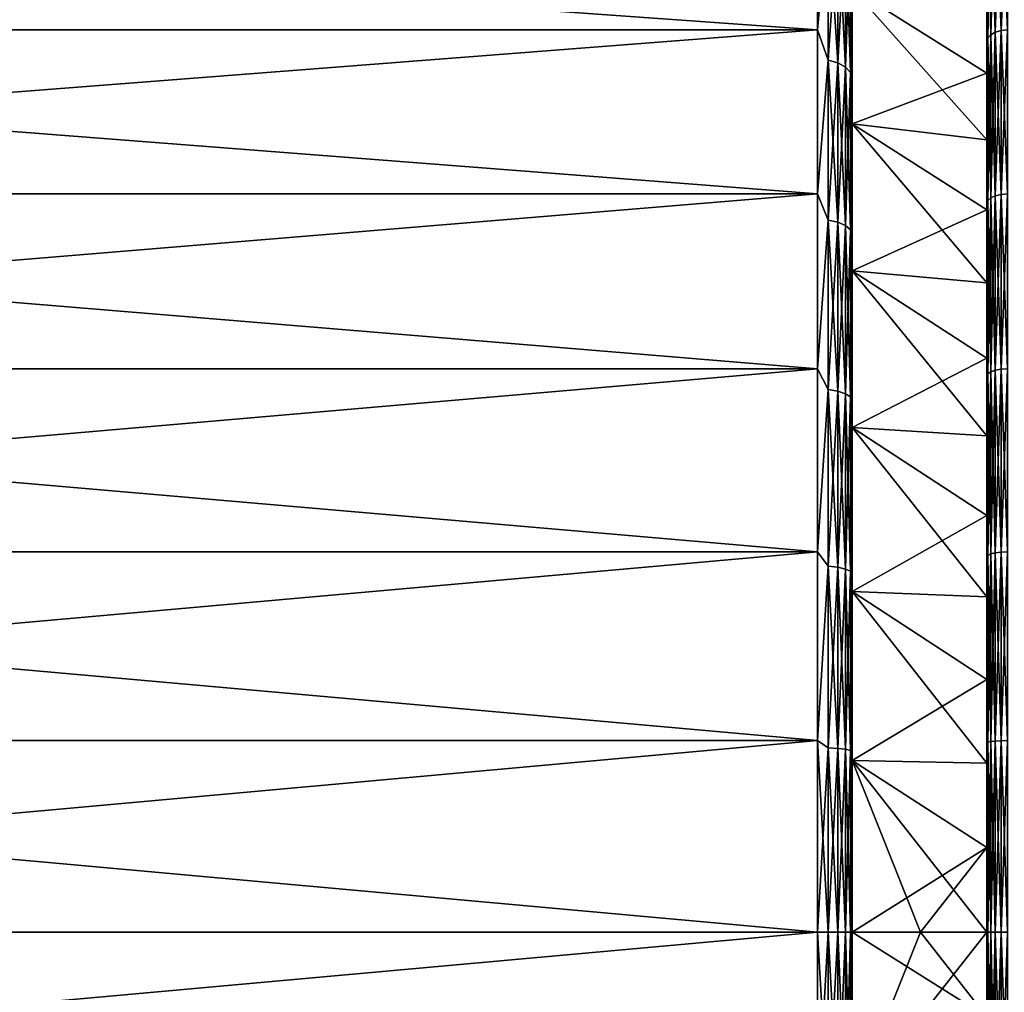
# Model space of a CAD drawing. Header units: metres. Extents: x 59 to 125, y -85 to 102.
# Tile 21 of 42: x 92 to 106, y -1 to 13. Entities that reach past the tile are written whole.
import ezdxf

# ---------------------------------------------------------------- set-up
doc = ezdxf.new("R2010")
doc.units = ezdxf.units.M
doc.layers.add('solid_21664500', color=7, linetype='CONTINUOUS')

msp = doc.modelspace()

# ---------------------------------------------------------------- linework, layer by layer
at = {"layer": 'solid_21664500'}
for points in [[(105.949997, 18.693237, 12.878349), (105.949997, 13.359207, 14.226326), (105.949997, 12.43958, 15.037056)], [(105.949997, 17.00285, 15.039718), (105.949997, 18.693237, 12.878349), (105.949997, 12.43958, 15.037056)], [(105.949997, 17.00285, 15.039718), (105.949997, 12.43958, 15.037056), (105.949997, 11.471016, 15.788348)], [(105.949997, 17.00285, 15.039718), (105.949997, 11.471016, 15.788348), (105.949997, 10.457096, 16.477432)], [(105.949997, 15.063808, 16.981482), (105.949997, 17.00285, 15.039718), (105.949997, 10.457096, 16.477432)], [(105.949997, 17.002846, -15.039722), (105.949997, 11.471016, -15.788348), (105.949997, 12.43958, -15.037056)], [(105.949997, 17.002846, -15.039722), (105.949997, 15.063804, -16.981487), (105.949997, 11.471016, -15.788348)], [(105.949997, 17.002846, -15.039722), (105.949997, 12.43958, -15.037056), (105.949997, 13.359207, -14.226326)], [(103.5, 13.065489, -18.928629), (72.860001, 13.065476, -18.92861), (72.860001, 15.251822, -17.215748)], [(103.5, 15.251822, -17.215748), (103.5, 13.065489, -18.928629), (72.860001, 15.251822, -17.215748)], [(103.5, 15.251822, 17.215748), (72.860001, 15.251822, 17.215748), (72.860001, 13.065476, 18.92861)], [(103.5, 13.065489, 18.928629), (103.5, 15.251822, 17.215748), (72.860001, 13.065476, 18.92861)], [(103.65406, 14.768478, -17.600388), (103.5, 13.065489, -18.928629), (103.5, 15.251822, -17.215748)], [(103.65406, 14.768478, 17.600388), (103.5, 15.251822, 17.215748), (103.5, 13.065489, 18.928629)], [(105.964684, 15.114359, 17.060585), (105.949997, 15.063808, 16.981482), (105.949997, 12.905246, 18.674706)], [(105.964684, 15.114359, 17.060585), (105.949997, 12.905246, 18.674706), (105.964684, 12.947732, 18.758028)], [(105.964684, 15.114359, -17.060585), (105.949997, 12.90524, -18.674709), (105.949997, 15.063804, -16.981487)], [(105.964684, 12.947732, -18.758028), (105.949997, 12.90524, -18.674709), (105.964684, 15.114359, -17.060585)], [(105.964684, 15.114359, -17.060585), (106.007347, 15.169867, -17.12324), (106.007347, 12.995283, -18.826918)], [(105.964684, 12.947732, 18.758028), (106.007347, 12.995283, 18.826918), (106.007347, 15.169867, 17.12324)], [(105.964684, 15.114359, 17.060585), (105.964684, 12.947732, 18.758028), (106.007347, 15.169867, 17.12324)], [(105.964684, 12.947732, -18.758028), (105.964684, 15.114359, -17.060585), (106.007347, 12.995283, -18.826918)], [(106.007347, 15.169867, -17.12324), (106.073814, 15.213901, -17.172945), (106.073814, 13.033005, -18.881567)], [(106.007347, 12.995283, 18.826918), (106.073814, 13.033005, 18.881567), (106.073814, 15.213901, 17.172945)], [(106.007347, 15.169867, 17.12324), (106.007347, 12.995283, 18.826918), (106.073814, 15.213901, 17.172945)], [(106.007347, 12.995283, -18.826918), (106.007347, 15.169867, -17.12324), (106.073814, 13.033005, -18.881567)], [(106.073814, 15.213901, -17.172945), (106.157562, 15.242143, -17.204823), (106.157562, 13.057198, -18.916616)], [(106.073814, 13.033005, 18.881567), (106.157562, 13.057198, 18.916616), (106.157562, 15.242143, 17.204823)], [(106.073814, 15.213901, 17.172945), (106.073814, 13.033005, 18.881567), (106.157562, 15.242143, 17.204823)], [(106.073814, 13.033005, -18.881567), (106.073814, 15.213901, -17.172945), (106.157562, 13.057198, -18.916616)], [(106.157562, 13.057198, 18.916616), (106.25, 13.065489, 18.928629), (106.25, 15.251822, 17.215748)], [(106.157562, 15.242143, 17.204823), (106.157562, 13.057198, 18.916616), (106.25, 15.251822, 17.215748)], [(106.157562, 15.242143, -17.204823), (106.25, 15.251822, -17.215748), (106.25, 13.065489, -18.928629)], [(106.157562, 13.057198, -18.916616), (106.157562, 15.242143, -17.204823), (106.25, 13.065489, -18.928629)], [(105.949997, 15.063808, 16.981482), (105.949997, 10.457096, 16.477432), (105.949997, 9.40159, 17.101665)], [(105.949997, 15.063808, 16.981482), (105.949997, 9.40159, 17.101665), (105.949997, 8.309182, 17.658249)], [(105.949997, 15.063808, 16.981482), (105.949997, 8.309182, 17.658249), (105.949997, 7.184198, 18.145065)], [(105.949997, 15.063808, 16.981482), (105.949997, 7.184198, 18.145065), (105.949997, 6.030803, 18.560333)], [(105.949997, 12.905246, 18.674706), (105.949997, 15.063808, 16.981482), (105.949997, 6.030803, 18.560333)], [(105.949997, 15.063804, -16.981487), (105.949997, 9.40159, -17.101665), (105.949997, 10.457096, -16.477432)], [(105.949997, 15.063804, -16.981487), (105.949997, 12.90524, -18.674709), (105.949997, 9.40159, -17.101665)], [(105.949997, 15.063804, -16.981487), (105.949997, 10.457096, -16.477432), (105.949997, 11.471016, -15.788348)], [(103.975525, 14.562037, 17.354361), (104, 12.775098, 18.521498), (104, 14.915149, 16.846018)], [(103.975525, 14.562037, -17.354361), (104, 14.915148, -16.84602), (104, 12.775098, -18.521498)], [(104, 13.663079, 15.422149), (104, 14.915149, 16.846018), (104, 12.775098, 18.521498)], [(104, 13.663079, -15.422149), (104, 12.775098, -18.521498), (104, 14.915148, -16.84602)], [(103.65406, 12.625339, -19.195896), (103.5, 13.065489, -18.928629), (103.65406, 14.768478, -17.600388)], [(103.65406, 14.768478, 17.600388), (103.5, 13.065489, 18.928629), (103.65406, 12.625339, 19.195896)], [(103.65406, 14.768478, 17.600388), (103.65406, 12.625339, 19.195896), (103.79364, 14.722853, 17.546013)], [(103.65406, 14.768478, -17.600388), (103.79364, 14.722853, -17.546013), (103.79364, 12.586334, -19.136591)], [(103.65406, 12.625339, -19.195896), (103.65406, 14.768478, -17.600388), (103.79364, 12.586334, -19.136591)], [(103.65406, 12.625339, 19.195896), (103.79364, 12.586334, 19.136591), (103.79364, 14.722853, 17.546013)], [(103.79364, 14.722853, 17.546013), (103.79364, 12.586334, 19.136591), (103.904419, 14.651713, 17.461231)], [(103.79364, 14.722853, -17.546013), (103.904419, 14.651713, -17.461231), (103.904419, 12.525518, -19.044127)], [(103.79364, 12.586334, -19.136591), (103.79364, 14.722853, -17.546013), (103.904419, 12.525518, -19.044127)], [(103.79364, 12.586334, 19.136591), (103.904419, 12.525518, 19.044127), (103.904419, 14.651713, 17.461231)], [(103.904419, 14.651713, 17.461231), (103.904419, 12.525518, 19.044127), (103.975525, 14.562037, 17.354361)], [(103.904419, 14.651713, -17.461231), (103.975525, 14.562037, -17.354361), (103.975525, 12.448855, -18.927567)], [(103.904419, 12.525518, -19.044127), (103.904419, 14.651713, -17.461231), (103.975525, 12.448855, -18.927567)], [(103.904419, 12.525518, 19.044127), (103.975525, 12.448855, 18.927567), (103.975525, 14.562037, 17.354361)], [(103.975525, 14.562037, 17.354361), (103.975525, 12.448855, 18.927567), (104, 12.775098, 18.521498)], [(103.975525, 12.448855, -18.927567), (103.975525, 14.562037, -17.354361), (104, 12.775098, -18.521498)], [(104, 11.704239, 16.956799), (104, 13.663079, 15.422149), (104, 12.775098, 18.521498)], [(104, 13.663079, -15.422149), (104, 11.704239, -16.956799), (104, 12.775098, -18.521498)], [(105.949997, 11.471016, -15.788348), (104, 11.704239, -16.956799), (104, 13.663079, -15.422149)], [(105.949997, 12.43958, -15.037056), (105.949997, 11.471016, -15.788348), (104, 13.663079, -15.422149)], [(105.949997, 13.359207, -14.226326), (105.949997, 12.43958, -15.037056), (104, 13.663079, -15.422149)], [(105.949997, 12.43958, 15.037056), (104, 13.663079, 15.422149), (104, 11.704239, 16.956799)], [(105.949997, 12.43958, 15.037056), (105.949997, 13.359207, 14.226326), (104, 13.663079, 15.422149)], [(103.5, 13.065489, -18.928629), (103.5, 10.688633, -20.365488), (72.860001, 13.065476, -18.92861)], [(103.5, 13.065489, 18.928629), (72.860001, 13.065476, 18.92861), (72.860001, 10.688633, 20.365488)], [(103.5, 10.688633, 20.365488), (103.5, 13.065489, 18.928629), (72.860001, 10.688633, 20.365488)], [(103.5, 10.688633, -20.365488), (72.860001, 10.688633, -20.365488), (72.860001, 13.065476, -18.92861)], [(103.65406, 12.625339, -19.195896), (103.5, 10.688633, -20.365488), (103.5, 13.065489, -18.928629)], [(103.65406, 12.625339, 19.195896), (103.5, 13.065489, 18.928629), (103.5, 10.688633, 20.365488)], [(105.964684, 12.947732, -18.758028), (106.007347, 12.995283, -18.826918), (106.007347, 10.631199, -20.256056)], [(105.964684, 10.592299, 20.181938), (106.007347, 10.631199, 20.256056), (106.007347, 12.995283, 18.826918)], [(105.964684, 12.947732, 18.758028), (105.964684, 10.592299, 20.181938), (106.007347, 12.995283, 18.826918)], [(106.007347, 12.995283, -18.826918), (106.073814, 13.033005, -18.881567), (106.073814, 10.662058, -20.314854)], [(106.007347, 10.631199, 20.256056), (106.073814, 10.662058, 20.314854), (106.073814, 13.033005, 18.881567)], [(106.007347, 12.995283, 18.826918), (106.007347, 10.631199, 20.256056), (106.073814, 13.033005, 18.881567)], [(106.007347, 10.631199, -20.256056), (106.007347, 12.995283, -18.826918), (106.073814, 10.662058, -20.314854)], [(106.073814, 13.033005, -18.881567), (106.157562, 13.057198, -18.916616), (106.157562, 10.681849, -20.352564)], [(106.073814, 10.662058, 20.314854), (106.157562, 10.681849, 20.352564), (106.157562, 13.057198, 18.916616)], [(106.073814, 13.033005, 18.881567), (106.073814, 10.662058, 20.314854), (106.157562, 13.057198, 18.916616)], [(106.073814, 10.662058, -20.314854), (106.073814, 13.033005, -18.881567), (106.157562, 10.681849, -20.352564)], [(106.157562, 10.681849, 20.352564), (106.25, 10.688633, 20.365488), (106.25, 13.065489, 18.928629)], [(106.157562, 13.057198, 18.916616), (106.157562, 10.681849, 20.352564), (106.25, 13.065489, 18.928629)], [(106.157562, 13.057198, -18.916616), (106.25, 13.065489, -18.928629), (106.25, 10.688633, -20.365488)], [(106.157562, 10.681849, -20.352564), (106.157562, 13.057198, -18.916616), (106.25, 10.688633, -20.365488)], [(105.964684, 12.947732, 18.758028), (105.949997, 12.905246, 18.674706), (105.949997, 10.558021, 20.095201)], [(105.964684, 12.947732, 18.758028), (105.949997, 10.558021, 20.095201), (105.964684, 10.592299, 20.181938)], [(105.964684, 12.947732, -18.758028), (105.949997, 10.558014, -20.095205), (105.949997, 12.90524, -18.674709)], [(105.964684, 10.592299, -20.181938), (105.949997, 10.558014, -20.095205), (105.964684, 12.947732, -18.758028)], [(105.949997, 12.905246, 18.674706), (105.949997, 6.030803, 18.560333), (105.949997, 4.853258, 18.902454)], [(105.949997, 12.905246, 18.674706), (105.949997, 4.853258, 18.902454), (105.949997, 3.656687, 19.169899)], [(105.949997, 12.905246, 18.674706), (105.949997, 3.656687, 19.169899), (105.949997, 2.445963, 19.361647)], [(105.949997, 12.905246, 18.674706), (105.949997, 2.445963, 19.361647), (105.949997, 1.225806, 19.477015)], [(105.949997, 10.558021, 20.095201), (105.949997, 12.905246, 18.674706), (105.949997, 1.225806, 19.477015)], [(105.949997, 12.90524, -18.674709), (105.949997, 4.853258, -18.902454), (105.949997, 6.030803, -18.560333)], [(105.949997, 12.90524, -18.674709), (105.949997, 10.558014, -20.095205), (105.949997, 4.853258, -18.902454)], [(105.949997, 12.90524, -18.674709), (105.949997, 6.030803, -18.560333), (105.949997, 7.184198, -18.145065)], [(105.949997, 12.90524, -18.674709), (105.949997, 7.184198, -18.145065), (105.949997, 8.309182, -17.658249)], [(105.949997, 12.90524, -18.674709), (105.949997, 8.309182, -17.658249), (105.949997, 9.40159, -17.101665)], [(105.964684, 10.592299, -20.181938), (105.964684, 12.947732, -18.758028), (106.007347, 10.631199, -20.256056)], [(103.975525, 12.448855, 18.927567), (104, 10.448307, 19.926939), (104, 12.775098, 18.521498)], [(103.975525, 12.448855, -18.927567), (104, 12.775098, -18.521498), (104, 10.448306, -19.926939)], [(104, 11.704239, 16.956799), (104, 12.775098, 18.521498), (104, 10.448307, 19.926939)], [(104, 11.704239, -16.956799), (104, 10.448306, -19.926939), (104, 12.775098, -18.521498)], [(103.65406, 10.311463, -20.531813), (103.5, 10.688633, -20.365488), (103.65406, 12.625339, -19.195896)], [(103.65406, 12.625339, 19.195896), (103.5, 10.688633, 20.365488), (103.65406, 10.311463, 20.531813)], [(103.65406, 12.625339, 19.195896), (103.65406, 10.311463, 20.531813), (103.79364, 12.586334, 19.136591)], [(103.65406, 12.625339, -19.195896), (103.79364, 12.586334, -19.136591), (103.79364, 10.279608, -20.468382)], [(103.65406, 10.311463, -20.531813), (103.65406, 12.625339, -19.195896), (103.79364, 10.279608, -20.468382)], [(103.65406, 10.311463, 20.531813), (103.79364, 10.279608, 20.468382), (103.79364, 12.586334, 19.136591)], [(103.79364, 12.586334, 19.136591), (103.79364, 10.279608, 20.468382), (103.904419, 12.525518, 19.044127)], [(103.79364, 12.586334, -19.136591), (103.904419, 12.525518, -19.044127), (103.904419, 10.229938, -20.36948)], [(103.79364, 10.279608, -20.468382), (103.79364, 12.586334, -19.136591), (103.904419, 10.229938, -20.36948)], [(103.79364, 10.279608, 20.468382), (103.904419, 10.229938, 20.36948), (103.904419, 12.525518, 19.044127)], [(103.904419, 12.525518, 19.044127), (103.904419, 10.229938, 20.36948), (103.975525, 12.448855, 18.927567)], [(103.904419, 12.525518, -19.044127), (103.975525, 12.448855, -18.927567), (103.975525, 10.167325, -20.244808)], [(103.904419, 10.229938, -20.36948), (103.904419, 12.525518, -19.044127), (103.975525, 10.167325, -20.244808)], [(103.904419, 10.229938, 20.36948), (103.975525, 10.167325, 20.244808), (103.975525, 12.448855, 18.927567)], [(103.975525, 12.448855, 18.927567), (103.975525, 10.167325, 20.244808), (104, 10.448307, 19.926939)], [(103.975525, 10.167325, -20.244808), (103.975525, 12.448855, -18.927567), (104, 10.448306, -19.926939)], [(105.949997, 11.471016, 15.788348), (105.949997, 12.43958, 15.037056), (104, 11.704239, 16.956799)], [(104, 9.575287, 18.243807), (104, 11.704239, 16.956799), (104, 10.448307, 19.926939)], [(104, 11.704239, -16.956799), (104, 9.575287, -18.243807), (104, 10.448306, -19.926939)], [(105.949997, 9.40159, -17.101665), (104, 9.575287, -18.243807), (104, 11.704239, -16.956799)], [(105.949997, 10.457096, -16.477432), (105.949997, 9.40159, -17.101665), (104, 11.704239, -16.956799)], [(105.949997, 11.471016, -15.788348), (105.949997, 10.457096, -16.477432), (104, 11.704239, -16.956799)], [(105.949997, 10.457096, 16.477432), (104, 11.704239, 16.956799), (104, 9.575287, 18.243807)], [(105.949997, 10.457096, 16.477432), (105.949997, 11.471016, 15.788348), (104, 11.704239, 16.956799)], [(103.5, 8.155912, -21.505373), (72.860001, 8.155905, -21.505352), (72.860001, 10.688633, -20.365488)], [(103.5, 10.688633, -20.365488), (103.5, 8.155912, -21.505373), (72.860001, 10.688633, -20.365488)], [(103.5, 10.688633, 20.365488), (72.860001, 10.688633, 20.365488), (72.860001, 8.155905, 21.505352)], [(103.5, 8.155912, 21.505373), (103.5, 10.688633, 20.365488), (72.860001, 8.155905, 21.505352)], [(103.65406, 10.311463, -20.531813), (103.5, 8.155912, -21.505373), (103.5, 10.688633, -20.365488)], [(103.65406, 10.311463, 20.531813), (103.5, 10.688633, 20.365488), (103.5, 8.155912, 21.505373)], [(105.964684, 10.592299, 20.181938), (105.949997, 10.558021, 20.095201), (105.949997, 8.056456, 21.22224)], [(105.964684, 10.592299, 20.181938), (105.949997, 8.056456, 21.22224), (105.964684, 8.082405, 21.31155)], [(105.964684, 10.592299, -20.181938), (105.949997, 8.056449, -21.222244), (105.949997, 10.558014, -20.095205)], [(105.964684, 8.082405, -21.31155), (105.949997, 8.056449, -21.222244), (105.964684, 10.592299, -20.181938)], [(105.949997, -10.558014, 20.095205), (105.949997, 10.558021, 20.095201), (105.949997, 1.225806, 19.477015)], [(105.949997, -8.056449, 21.222244), (105.949997, 8.056456, 21.22224), (105.949997, 10.558021, 20.095201)], [(105.949997, -10.558014, 20.095205), (105.949997, -8.056449, 21.222244), (105.949997, 10.558021, 20.095201)], [(105.949997, 10.558014, -20.095205), (105.949997, 0, -19.515554), (105.949997, 1.225806, -19.477015)], [(105.949997, 10.558014, -20.095205), (105.949997, -1.225806, -19.477015), (105.949997, 0, -19.515554)], [(105.949997, 10.558014, -20.095205), (105.949997, 1.225806, -19.477015), (105.949997, 2.445963, -19.361647)], [(105.949997, 10.558014, -20.095205), (105.949997, 2.445963, -19.361647), (105.949997, 3.656687, -19.169899)], [(105.949997, 10.558014, -20.095205), (105.949997, 3.656687, -19.169899), (105.949997, 4.853258, -18.902454)], [(105.949997, 10.558014, -20.095205), (105.949997, -10.558021, -20.095201), (105.949997, -1.225806, -19.477015)], [(105.949997, 10.558014, -20.095205), (105.949997, 8.056449, -21.222244), (105.949997, -10.558021, -20.095201)], [(105.964684, 10.592299, -20.181938), (106.007347, 10.631199, -20.256056), (106.007347, 8.112087, -21.389816)], [(105.964684, 8.082405, 21.31155), (106.007347, 8.112087, 21.389816), (106.007347, 10.631199, 20.256056)], [(105.964684, 10.592299, 20.181938), (105.964684, 8.082405, 21.31155), (106.007347, 10.631199, 20.256056)], [(105.964684, 8.082405, -21.31155), (105.964684, 10.592299, -20.181938), (106.007347, 8.112087, -21.389816)], [(106.007347, 10.631199, -20.256056), (106.073814, 10.662058, -20.314854), (106.073814, 8.135634, -21.451906)], [(106.007347, 8.112087, 21.389816), (106.073814, 8.135634, 21.451906), (106.073814, 10.662058, 20.314854)], [(106.007347, 10.631199, 20.256056), (106.007347, 8.112087, 21.389816), (106.073814, 10.662058, 20.314854)], [(106.007347, 8.112087, -21.389816), (106.007347, 10.631199, -20.256056), (106.073814, 8.135634, -21.451906)], [(106.073814, 10.662058, -20.314854), (106.157562, 10.681849, -20.352564), (106.157562, 8.150737, -21.491726)], [(106.073814, 8.135634, 21.451906), (106.157562, 8.150737, 21.491726), (106.157562, 10.681849, 20.352564)], [(106.073814, 10.662058, 20.314854), (106.073814, 8.135634, 21.451906), (106.157562, 10.681849, 20.352564)], [(106.073814, 8.135634, -21.451906), (106.073814, 10.662058, -20.314854), (106.157562, 8.150737, -21.491726)], [(106.157562, 8.150737, 21.491726), (106.25, 8.155912, 21.505373), (106.25, 10.688633, 20.365488)], [(106.157562, 10.681849, 20.352564), (106.157562, 8.150737, 21.491726), (106.25, 10.688633, 20.365488)], [(106.157562, 10.681849, -20.352564), (106.25, 10.688633, -20.365488), (106.25, 8.155912, -21.505373)], [(106.157562, 8.150737, -21.491726), (106.157562, 10.681849, -20.352564), (106.25, 8.155912, -21.505373)], [(103.975525, 10.167325, 20.244808), (104, 7.969883, 21.041162), (104, 10.448307, 19.926939)], [(103.975525, 10.167325, -20.244808), (104, 10.448306, -19.926939), (104, 7.969882, -21.041162)], [(105.949997, 9.40159, 17.101665), (105.949997, 10.457096, 16.477432), (104, 9.575287, 18.243807)], [(104, 9.575287, 18.243807), (104, 10.448307, 19.926939), (104, 7.969883, 21.041162)], [(104, 9.575287, -18.243807), (104, 7.969882, -21.041162), (104, 10.448306, -19.926939)], [(103.65406, 7.858143, -21.590071), (103.5, 8.155912, -21.505373), (103.65406, 10.311463, -20.531813)], [(103.65406, 10.311463, 20.531813), (103.5, 8.155912, 21.505373), (103.65406, 7.858143, 21.590071)], [(103.65406, 10.311463, 20.531813), (103.65406, 7.858143, 21.590071), (103.79364, 10.279608, 20.468382)], [(103.65406, 10.311463, -20.531813), (103.79364, 10.279608, -20.468382), (103.79364, 7.833867, -21.523371)], [(103.65406, 7.858143, -21.590071), (103.65406, 10.311463, -20.531813), (103.79364, 7.833867, -21.523371)], [(103.65406, 7.858143, 21.590071), (103.79364, 7.833867, 21.523371), (103.79364, 10.279608, 20.468382)], [(103.79364, 10.279608, 20.468382), (103.79364, 7.833867, 21.523371), (103.904419, 10.229938, 20.36948)], [(103.79364, 10.279608, -20.468382), (103.904419, 10.229938, -20.36948), (103.904419, 7.796014, -21.419373)], [(103.79364, 7.833867, -21.523371), (103.79364, 10.279608, -20.468382), (103.904419, 7.796014, -21.419373)], [(103.79364, 7.833867, 21.523371), (103.904419, 7.796014, 21.419373), (103.904419, 10.229938, 20.36948)], [(103.904419, 10.229938, 20.36948), (103.904419, 7.796014, 21.419373), (103.975525, 10.167325, 20.244808)], [(103.904419, 10.229938, -20.36948), (103.975525, 10.167325, -20.244808), (103.975525, 7.748298, -21.288275)], [(103.904419, 7.796014, -21.419373), (103.904419, 10.229938, -20.36948), (103.975525, 7.748298, -21.288275)], [(103.904419, 7.796014, 21.419373), (103.975525, 7.748298, 21.288275), (103.975525, 10.167325, 20.244808)], [(103.975525, 10.167325, 20.244808), (103.975525, 7.748298, 21.288275), (104, 7.969883, 21.041162)], [(103.975525, 7.748298, -21.288275), (103.975525, 10.167325, -20.244808), (104, 7.969882, -21.041162)], [(104, 7.306156, 19.265049), (104, 9.575287, 18.243807), (104, 7.969883, 21.041162)], [(104, 9.575287, -18.243807), (104, 7.306156, -19.265049), (104, 7.969882, -21.041162)], [(105.949997, 7.184198, -18.145065), (104, 7.306156, -19.265049), (104, 9.575287, -18.243807)], [(105.949997, 8.309182, -17.658249), (105.949997, 7.184198, -18.145065), (104, 9.575287, -18.243807)], [(105.949997, 9.40159, -17.101665), (105.949997, 8.309182, -17.658249), (104, 9.575287, -18.243807)], [(105.949997, 8.309182, 17.658249), (104, 9.575287, 18.243807), (104, 7.306156, 19.265049)], [(105.949997, 8.309182, 17.658249), (105.949997, 9.40159, 17.101665), (104, 9.575287, 18.243807)], [(105.949997, 7.184198, 18.145065), (105.949997, 8.309182, 17.658249), (104, 7.306156, 19.265049)], [(103.5, 8.155912, -21.505373), (103.5, 5.50426, -22.331661), (72.860001, 8.155905, -21.505352)], [(103.5, 8.155912, 21.505373), (72.860001, 8.155905, 21.505352), (72.860001, 5.50426, 22.331661)], [(103.5, 5.50426, 22.331661), (103.5, 8.155912, 21.505373), (72.860001, 5.50426, 22.331661)], [(103.5, 5.50426, -22.331661), (72.860001, 5.50426, -22.331661), (72.860001, 8.155905, -21.505352)], [(103.65406, 7.858143, -21.590071), (103.5, 5.50426, -22.331661), (103.5, 8.155912, -21.505373)], [(103.65406, 7.858143, 21.590071), (103.5, 8.155912, 21.505373), (103.5, 5.50426, 22.331661)], [(106.007347, 8.112087, -21.389816), (106.073814, 8.135634, -21.451906), (106.073814, 5.490575, -22.27614)], [(106.007347, 5.474684, 22.211664), (106.073814, 5.490575, 22.27614), (106.073814, 8.135634, 21.451906)], [(106.007347, 8.112087, 21.389816), (106.007347, 5.474684, 22.211664), (106.073814, 8.135634, 21.451906)], [(106.073814, 8.135634, -21.451906), (106.157562, 8.150737, -21.491726), (106.157562, 5.500767, -22.31749)], [(106.073814, 5.490575, 22.27614), (106.157562, 5.500767, 22.31749), (106.157562, 8.150737, 21.491726)], [(106.073814, 8.135634, 21.451906), (106.073814, 5.490575, 22.27614), (106.157562, 8.150737, 21.491726)], [(106.073814, 5.490575, -22.27614), (106.073814, 8.135634, -21.451906), (106.157562, 5.500767, -22.31749)], [(106.157562, 5.500767, 22.31749), (106.25, 5.50426, 22.331661), (106.25, 8.155912, 21.505373)], [(106.157562, 8.150737, 21.491726), (106.157562, 5.500767, 22.31749), (106.25, 8.155912, 21.505373)], [(106.157562, 8.150737, -21.491726), (106.25, 8.155912, -21.505373), (106.25, 5.50426, -22.331661)], [(106.157562, 5.500767, -22.31749), (106.157562, 8.150737, -21.491726), (106.25, 5.50426, -22.331661)], [(105.964684, 8.082405, 21.31155), (105.949997, 8.056456, 21.22224), (105.949997, 5.437255, 22.039175)], [(105.964684, 8.082405, 21.31155), (105.949997, 5.437255, 22.039175), (105.964684, 5.454651, 22.13039)], [(105.964684, 8.082405, -21.31155), (105.949997, 5.437249, -22.039177), (105.949997, 8.056449, -21.222244)], [(105.964684, 5.454651, -22.13039), (105.949997, 5.437249, -22.039177), (105.964684, 8.082405, -21.31155)], [(105.949997, -5.437249, 22.039177), (105.949997, 5.437255, 22.039175), (105.949997, 8.056456, 21.22224)], [(105.949997, -8.056449, 21.222244), (105.949997, -5.437249, 22.039177), (105.949997, 8.056456, 21.22224)], [(105.949997, 8.056449, -21.222244), (105.949997, -8.056456, -21.22224), (105.949997, -10.558021, -20.095201)], [(105.949997, 8.056449, -21.222244), (105.949997, 5.437249, -22.039177), (105.949997, -8.056456, -21.22224)], [(105.964684, 8.082405, -21.31155), (106.007347, 8.112087, -21.389816), (106.007347, 5.474684, -22.211664)], [(105.964684, 5.454651, 22.13039), (106.007347, 5.474684, 22.211664), (106.007347, 8.112087, 21.389816)], [(105.964684, 8.082405, 21.31155), (105.964684, 5.454651, 22.13039), (106.007347, 8.112087, 21.389816)], [(105.964684, 5.454651, -22.13039), (105.964684, 8.082405, -21.31155), (106.007347, 5.474684, -22.211664)], [(106.007347, 5.474684, -22.211664), (106.007347, 8.112087, -21.389816), (106.073814, 5.490575, -22.27614)], [(103.65406, 5.298555, -22.356361), (103.5, 5.50426, -22.331661), (103.65406, 7.858143, -21.590071)], [(103.65406, 7.858143, 21.590071), (103.5, 5.50426, 22.331661), (103.65406, 5.298555, 22.356361)], [(103.65406, 7.858143, 21.590071), (103.65406, 5.298555, 22.356361), (103.79364, 7.833867, 21.523371)], [(103.65406, 7.858143, -21.590071), (103.79364, 7.833867, -21.523371), (103.79364, 5.282186, -22.287294)], [(103.65406, 5.298555, -22.356361), (103.65406, 7.858143, -21.590071), (103.79364, 5.282186, -22.287294)], [(103.975525, 7.748298, 21.288275), (104, 5.374328, 21.848721), (104, 7.969883, 21.041162)], [(103.975525, 7.748298, -21.288275), (104, 7.969882, -21.041162), (104, 5.374327, -21.848721)], [(104, 7.306156, 19.265049), (104, 7.969883, 21.041162), (104, 5.374328, 21.848721)], [(104, 7.306156, -19.265049), (104, 5.374327, -21.848721), (104, 7.969882, -21.041162)], [(103.65406, 5.298555, 22.356361), (103.79364, 5.282186, 22.287294), (103.79364, 7.833867, 21.523371)], [(103.79364, 7.833867, 21.523371), (103.79364, 5.282186, 22.287294), (103.904419, 7.796014, 21.419373)], [(103.79364, 7.833867, -21.523371), (103.904419, 7.796014, -21.419373), (103.904419, 5.256663, -22.179604)], [(103.79364, 5.282186, -22.287294), (103.79364, 7.833867, -21.523371), (103.904419, 5.256663, -22.179604)], [(103.79364, 5.282186, 22.287294), (103.904419, 5.256663, 22.179604), (103.904419, 7.796014, 21.419373)], [(103.904419, 7.796014, 21.419373), (103.904419, 5.256663, 22.179604), (103.975525, 7.748298, 21.288275)], [(103.904419, 7.796014, -21.419373), (103.975525, 7.748298, -21.288275), (103.975525, 5.224489, -22.043854)], [(103.904419, 5.256663, -22.179604), (103.904419, 7.796014, -21.419373), (103.975525, 5.224489, -22.043854)], [(103.904419, 5.256663, 22.179604), (103.975525, 5.224489, 22.043854), (103.975525, 7.748298, 21.288275)], [(103.975525, 7.748298, 21.288275), (103.975525, 5.224489, 22.043854), (104, 5.374328, 21.848721)], [(103.975525, 5.224489, -22.043854), (103.975525, 7.748298, -21.288275), (104, 5.374327, -21.848721)], [(104, 4.930962, 20.005211), (104, 7.306156, 19.265049), (104, 5.374328, 21.848721)], [(104, 7.306156, -19.265049), (104, 4.930962, -20.005211), (104, 5.374327, -21.848721)], [(105.949997, 4.853258, -18.902454), (104, 4.930962, -20.005211), (104, 7.306156, -19.265049)], [(105.949997, 6.030803, -18.560333), (105.949997, 4.853258, -18.902454), (104, 7.306156, -19.265049)], [(105.949997, 7.184198, -18.145065), (105.949997, 6.030803, -18.560333), (104, 7.306156, -19.265049)], [(105.949997, 6.030803, 18.560333), (104, 7.306156, 19.265049), (104, 4.930962, 20.005211)], [(105.949997, 6.030803, 18.560333), (105.949997, 7.184198, 18.145065), (104, 7.306156, 19.265049)], [(105.949997, 4.853258, 18.902454), (105.949997, 6.030803, 18.560333), (104, 4.930962, 20.005211)], [(103.5, 2.772344, -22.832304), (72.860001, 2.772341, -22.832281), (72.860001, 5.50426, -22.331661)], [(103.5, 5.50426, -22.331661), (103.5, 2.772344, -22.832304), (72.860001, 5.50426, -22.331661)], [(103.5, 5.50426, 22.331661), (72.860001, 5.50426, 22.331661), (72.860001, 2.772341, 22.832281)], [(103.5, 2.772344, 22.832304), (103.5, 5.50426, 22.331661), (72.860001, 2.772341, 22.832281)], [(103.65406, 5.298555, -22.356361), (103.5, 2.772344, -22.832304), (103.5, 5.50426, -22.331661)], [(103.65406, 5.298555, 22.356361), (103.5, 5.50426, 22.331661), (103.5, 2.772344, 22.832304)], [(105.964684, 5.454651, 22.13039), (105.949997, 5.437255, 22.039175), (105.949997, 2.738651, 22.534191)], [(105.964684, 5.454651, 22.13039), (105.949997, 2.738651, 22.534191), (105.964684, 2.747357, 22.62652)], [(105.964684, 5.454651, -22.13039), (105.949997, 2.738644, -22.534193), (105.949997, 5.437249, -22.039177)], [(105.964684, 2.747357, -22.62652), (105.949997, 2.738644, -22.534193), (105.964684, 5.454651, -22.13039)], [(105.949997, -2.738644, 22.534193), (105.949997, 2.738651, 22.534191), (105.949997, 5.437255, 22.039175)], [(105.949997, -5.437249, 22.039177), (105.949997, -2.738644, 22.534193), (105.949997, 5.437255, 22.039175)], [(105.949997, 5.437249, -22.039177), (105.949997, -5.437255, -22.039175), (105.949997, -8.056456, -21.22224)], [(105.949997, 5.437249, -22.039177), (105.949997, 2.738644, -22.534193), (105.949997, -5.437255, -22.039175)], [(105.964684, 5.454651, -22.13039), (106.007347, 5.474684, -22.211664), (106.007347, 2.757447, -22.709618)], [(105.964684, 2.747357, 22.62652), (106.007347, 2.757447, 22.709618), (106.007347, 5.474684, 22.211664)], [(105.964684, 5.454651, 22.13039), (105.964684, 2.747357, 22.62652), (106.007347, 5.474684, 22.211664)], [(105.964684, 2.747357, -22.62652), (105.964684, 5.454651, -22.13039), (106.007347, 2.757447, -22.709618)], [(106.007347, 5.474684, -22.211664), (106.073814, 5.490575, -22.27614), (106.073814, 2.765451, -22.775537)], [(106.007347, 2.757447, 22.709618), (106.073814, 2.765451, 22.775537), (106.073814, 5.490575, 22.27614)], [(106.007347, 5.474684, 22.211664), (106.007347, 2.757447, 22.709618), (106.073814, 5.490575, 22.27614)], [(106.007347, 2.757447, -22.709618), (106.007347, 5.474684, -22.211664), (106.073814, 2.765451, -22.775537)], [(106.073814, 5.490575, -22.27614), (106.157562, 5.500767, -22.31749), (106.157562, 2.770584, -22.817814)], [(106.073814, 2.765451, 22.775537), (106.157562, 2.770584, 22.817814), (106.157562, 5.500767, 22.31749)], [(106.073814, 5.490575, 22.27614), (106.073814, 2.765451, 22.775537), (106.157562, 5.500767, 22.31749)], [(106.073814, 2.765451, -22.775537), (106.073814, 5.490575, -22.27614), (106.157562, 2.770584, -22.817814)], [(106.157562, 2.770584, 22.817814), (106.25, 2.772344, 22.832304), (106.25, 5.50426, 22.331661)], [(106.157562, 5.500767, 22.31749), (106.157562, 2.770584, 22.817814), (106.25, 5.50426, 22.331661)], [(106.157562, 5.500767, -22.31749), (106.25, 5.50426, -22.331661), (106.25, 2.772344, -22.832304)], [(106.157562, 2.770584, -22.817814), (106.157562, 5.500767, -22.31749), (106.25, 2.772344, -22.832304)], [(103.65406, 2.667313, -22.82032), (103.5, 2.772344, -22.832304), (103.65406, 5.298555, -22.356361)], [(103.65406, 5.298555, 22.356361), (103.5, 2.772344, 22.832304), (103.65406, 2.667313, 22.82032)], [(103.65406, 5.298555, 22.356361), (103.65406, 2.667313, 22.82032), (103.79364, 5.282186, 22.287294)], [(103.65406, 5.298555, -22.356361), (103.79364, 5.282186, -22.287294), (103.79364, 2.659073, -22.749819)], [(103.65406, 2.667313, -22.82032), (103.65406, 5.298555, -22.356361), (103.79364, 2.659073, -22.749819)], [(103.65406, 2.667313, 22.82032), (103.79364, 2.659073, 22.749819), (103.79364, 5.282186, 22.287294)], [(103.79364, 5.282186, 22.287294), (103.79364, 2.659073, 22.749819), (103.904419, 5.256663, 22.179604)], [(103.79364, 5.282186, -22.287294), (103.904419, 5.256663, -22.179604), (103.904419, 2.646224, -22.639894)], [(103.79364, 2.659073, -22.749819), (103.79364, 5.282186, -22.287294), (103.904419, 2.646224, -22.639894)], [(103.975525, 5.224489, 22.043854), (104, 2.700742, 22.337273), (104, 5.374328, 21.848721)], [(103.975525, 5.224489, -22.043854), (104, 5.374327, -21.848721), (104, 2.700742, -22.337273)], [(104, 4.930962, 20.005211), (104, 5.374328, 21.848721), (104, 2.700742, 22.337273)], [(104, 4.930962, -20.005211), (104, 2.700742, -22.337273), (104, 5.374327, -21.848721)], [(103.79364, 2.659073, 22.749819), (103.904419, 2.646224, 22.639894), (103.904419, 5.256663, 22.179604)], [(103.904419, 5.256663, 22.179604), (103.904419, 2.646224, 22.639894), (103.975525, 5.224489, 22.043854)], [(103.904419, 5.256663, -22.179604), (103.975525, 5.224489, -22.043854), (103.975525, 2.630028, -22.501328)], [(103.904419, 2.646224, -22.639894), (103.904419, 5.256663, -22.179604), (103.975525, 2.630028, -22.501328)], [(103.904419, 2.646224, 22.639894), (103.975525, 2.630028, 22.501328), (103.975525, 5.224489, 22.043854)], [(103.975525, 5.224489, 22.043854), (103.975525, 2.630028, 22.501328), (104, 2.700742, 22.337273)], [(103.975525, 2.630028, -22.501328), (103.975525, 5.224489, -22.043854), (104, 2.700742, -22.337273)], [(104, 2.483493, 20.453709), (104, 4.930962, 20.005211), (104, 2.700742, 22.337273)], [(104, 4.930962, -20.005211), (104, 2.483493, -20.453709), (104, 2.700742, -22.337273)], [(105.949997, 2.445963, -19.361647), (104, 2.483493, -20.453709), (104, 4.930962, -20.005211)], [(105.949997, 3.656687, -19.169899), (105.949997, 2.445963, -19.361647), (104, 4.930962, -20.005211)], [(105.949997, 4.853258, -18.902454), (105.949997, 3.656687, -19.169899), (104, 4.930962, -20.005211)], [(105.949997, 3.656687, 19.169899), (104, 4.930962, 20.005211), (104, 2.483493, 20.453709)], [(105.949997, 3.656687, 19.169899), (105.949997, 4.853258, 18.902454), (104, 4.930962, 20.005211)], [(105.949997, 2.445963, 19.361647), (105.949997, 3.656687, 19.169899), (104, 2.483493, 20.453709)], [(103.5, 2.772344, 22.832304), (72.860001, 2.772341, 22.832281), (72.860001, 0, 23)], [(103.5, 0, 23), (103.5, 2.772344, 22.832304), (72.860001, 0, 23)], [(103.5, 2.772344, -22.832304), (103.5, 0, -23), (72.860001, 2.772341, -22.832281)], [(103.5, 0, -23), (72.860001, 0, -23), (72.860001, 2.772341, -22.832281)], [(103.65406, 0, -22.975674), (103.5, 0, -23), (103.5, 2.772344, -22.832304)], [(103.65406, 2.667313, -22.82032), (103.65406, 0, -22.975674), (103.5, 2.772344, -22.832304)], [(103.65406, 2.667313, 22.82032), (103.5, 2.772344, 22.832304), (103.5, 0, 23)], [(105.964684, 2.747357, 22.62652), (105.949997, 2.738651, 22.534191), (105.949997, 0.000003, 22.699978)], [(105.964684, 2.747357, 22.62652), (105.949997, 0.000003, 22.699978), (105.964684, 0, 22.792706)], [(105.964684, 0, -22.792706), (105.949997, 2.738644, -22.534193), (105.964684, 2.747357, -22.62652)], [(105.949997, -2.738644, 22.534193), (105.949997, 0.000003, 22.699978), (105.949997, 2.738651, 22.534191)], [(105.949997, 2.738644, -22.534193), (105.949997, -2.738651, -22.534191), (105.949997, -5.437255, -22.039175)], [(105.949997, 2.738644, -22.534193), (105.949997, -0.000003, -22.699978), (105.949997, -2.738651, -22.534191)], [(105.964684, 0, -22.792706), (105.949997, -0.000003, -22.699978), (105.949997, 2.738644, -22.534193)], [(105.964684, 2.747357, -22.62652), (106.007347, 2.757447, -22.709618), (106.007347, 0, -22.876411)], [(105.964684, 0, 22.792706), (106.007347, 0, 22.876411), (106.007347, 2.757447, 22.709618)], [(105.964684, 2.747357, 22.62652), (105.964684, 0, 22.792706), (106.007347, 2.757447, 22.709618)], [(105.964684, 0, -22.792706), (105.964684, 2.747357, -22.62652), (106.007347, 0, -22.876411)], [(106.007347, 2.757447, -22.709618), (106.073814, 2.765451, -22.775537), (106.073814, 0, -22.942816)], [(106.007347, 0, 22.876411), (106.073814, 0, 22.942816), (106.073814, 2.765451, 22.775537)], [(106.007347, 2.757447, 22.709618), (106.007347, 0, 22.876411), (106.073814, 2.765451, 22.775537)], [(106.007347, 0, -22.876411), (106.007347, 2.757447, -22.709618), (106.073814, 0, -22.942816)], [(106.073814, 2.765451, -22.775537), (106.157562, 2.770584, -22.817814), (106.157562, 0, -22.985405)], [(106.073814, 0, 22.942816), (106.157562, 0, 22.985405), (106.157562, 2.770584, 22.817814)], [(106.073814, 2.765451, 22.775537), (106.073814, 0, 22.942816), (106.157562, 2.770584, 22.817814)], [(106.073814, 0, -22.942816), (106.073814, 2.765451, -22.775537), (106.157562, 0, -22.985405)], [(106.157562, 0, 22.985405), (106.25, 0, 23), (106.25, 2.772344, 22.832304)], [(106.157562, 2.770584, 22.817814), (106.157562, 0, 22.985405), (106.25, 2.772344, 22.832304)], [(106.157562, 2.770584, -22.817814), (106.25, 2.772344, -22.832304), (106.25, 0, -23)], [(106.157562, 0, -22.985405), (106.157562, 2.770584, -22.817814), (106.25, 0, -23)], [(103.65406, 2.667313, 22.82032), (103.5, 0, 23), (103.65406, 0, 22.975674)], [(103.65406, 2.667313, -22.82032), (103.79364, 0, -22.904694), (103.65406, 0, -22.975674)], [(103.65406, 2.667313, -22.82032), (103.79364, 2.659073, -22.749819), (103.79364, 0, -22.904694)], [(103.65406, 2.667313, 22.82032), (103.65406, 0, 22.975674), (103.79364, 2.659073, 22.749819)], [(103.79364, 2.659073, 22.749819), (103.65406, 0, 22.975674), (103.79364, 0, 22.904694)], [(103.79364, 2.659073, -22.749819), (103.904419, 0, -22.79402), (103.79364, 0, -22.904694)], [(103.79364, 2.659073, -22.749819), (103.904419, 2.646224, -22.639894), (103.904419, 0, -22.79402)], [(103.79364, 2.659073, 22.749819), (103.79364, 0, 22.904694), (103.904419, 2.646224, 22.639894)], [(103.904419, 2.646224, 22.639894), (103.79364, 0, 22.904694), (103.904419, 0, 22.79402)], [(103.904419, 2.646224, -22.639894), (103.975525, 0, -22.654509), (103.904419, 0, -22.79402)], [(103.904419, 2.646224, -22.639894), (103.975525, 2.630028, -22.501328), (103.975525, 0, -22.654509)], [(103.904419, 2.646224, 22.639894), (103.904419, 0, 22.79402), (103.975525, 2.630028, 22.501328)], [(103.975525, 2.630028, 22.501328), (103.904419, 0, 22.79402), (103.975525, 0, 22.654509)], [(103.975525, 2.630028, -22.501328), (104, 2.700742, -22.337273), (104, 0, -22.5)], [(103.975525, 0, 22.654509), (104, 0, 22.5), (104, 2.700742, 22.337273)], [(103.975525, 2.630028, 22.501328), (103.975525, 0, 22.654509), (104, 2.700742, 22.337273)], [(103.975525, 2.630028, -22.501328), (104, 0, -22.5), (103.975525, 0, -22.654509)], [(104, 0, -20.603952), (104, 0, -22.5), (104, 2.700742, -22.337273)], [(104, 2.483493, 20.453709), (104, 2.700742, 22.337273), (104, 0, 22.5)], [(104, 2.483493, -20.453709), (104, 0, -20.603952), (104, 2.700742, -22.337273)], [(104, 2.483493, 20.453709), (104, 0, 22.5), (104, 0, 20.603952)], [(105.949997, 1.225806, 19.477015), (104, 2.483493, 20.453709), (104, 0, 20.603952)], [(104.98822, 0, -20.083435), (104, 0, -20.603952), (104, 2.483493, -20.453709)], [(105.949997, 0, -19.515554), (104.98822, 0, -20.083435), (104, 2.483493, -20.453709)], [(105.949997, 1.225806, -19.477015), (105.949997, 0, -19.515554), (104, 2.483493, -20.453709)], [(105.949997, 2.445963, -19.361647), (105.949997, 1.225806, -19.477015), (104, 2.483493, -20.453709)], [(105.949997, 1.225806, 19.477015), (105.949997, 2.445963, 19.361647), (104, 2.483493, 20.453709)], [(105.949997, 1.225806, 19.477015), (104, 0, 20.603952), (104.98822, 0, 20.083435)], [(105.949997, 1.225806, 19.477015), (104.98822, 0, 20.083435), (105.949997, 0, 19.515554)], [(105.949997, -10.558014, 20.095205), (105.949997, 1.225806, 19.477015), (105.949997, 0, 19.515554)], [(103.5, 0, 23), (72.860001, 0, 23), (72.860001, -2.772341, 22.832281)], [(103.5, -2.772344, 22.832304), (103.5, 0, 23), (72.860001, -2.772341, 22.832281)], [(103.65406, -2.667313, -22.82032), (103.5, 0, -23), (103.65406, 0, -22.975674)], [(103.65406, 0, 22.975674), (103.5, 0, 23), (103.5, -2.772344, 22.832304)], [(103.65406, 0, -22.975674), (103.79364, 0, -22.904694), (103.79364, -2.659073, -22.749819)], [(103.65406, -2.667313, -22.82032), (103.65406, 0, -22.975674), (103.79364, -2.659073, -22.749819)], [(103.79364, 0, -22.904694), (103.904419, 0, -22.79402), (103.904419, -2.646224, -22.639894)], [(103.79364, -2.659073, -22.749819), (103.79364, 0, -22.904694), (103.904419, -2.646224, -22.639894)], [(103.904419, 0, -22.79402), (103.975525, 0, -22.654509), (103.975525, -2.630028, -22.501328)], [(103.904419, -2.646224, -22.639894), (103.904419, 0, -22.79402), (103.975525, -2.630028, -22.501328)], [(103.975525, 0, -22.654509), (104, 0, -22.5), (104, -2.700742, -22.337273)], [(103.975525, -2.630028, -22.501328), (103.975525, 0, -22.654509), (104, -2.700742, -22.337273)], [(103.975525, -2.630028, 22.501328), (104, -2.700742, 22.337273), (104, 0, 22.5)], [(103.975525, 0, 22.654509), (103.975525, -2.630028, 22.501328), (104, 0, 22.5)], [(104, 0, 20.603952), (104, 0, 22.5), (104, -2.700742, 22.337273)], [(104, -2.483493, 20.453709), (104, 0, 20.603952), (104, -2.700742, 22.337273)], [(104.98822, 0, 20.083435), (104, 0, 20.603952), (104, -2.483493, 20.453709)], [(104.98822, 0, 20.083435), (104, -2.483493, 20.453709), (105.949997, 0, 19.515554)], [(105.949997, -1.225806, 19.477015), (105.949997, 0, 19.515554), (104, -2.483493, 20.453709)], [(105.964684, 0, 22.792706), (105.949997, 0.000003, 22.699978), (105.949997, -2.738644, 22.534193)], [(105.949997, -10.558014, 20.095205), (105.949997, 0, 19.515554), (105.949997, -1.225806, 19.477015)], [(105.964684, -2.747357, -22.62652), (105.949997, -0.000003, -22.699978), (105.964684, 0, -22.792706)], [(105.964684, 0, -22.792706), (106.007347, 0, -22.876411), (106.007347, -2.757447, -22.709618)], [(105.964684, -2.747357, -22.62652), (105.964684, 0, -22.792706), (106.007347, -2.757447, -22.709618)], [(106.007347, 0, -22.876411), (106.073814, 0, -22.942816), (106.073814, -2.765451, -22.775537)], [(106.007347, -2.757447, -22.709618), (106.007347, 0, -22.876411), (106.073814, -2.765451, -22.775537)], [(106.073814, 0, -22.942816), (106.157562, 0, -22.985405), (106.157562, -2.770584, -22.817814)], [(106.073814, -2.765451, -22.775537), (106.073814, 0, -22.942816), (106.157562, -2.770584, -22.817814)], [(106.157562, -2.770584, 22.817814), (106.25, -2.772344, 22.832304), (106.25, 0, 23)], [(106.157562, 0, 22.985405), (106.157562, -2.770584, 22.817814), (106.25, 0, 23)], [(106.157562, 0, -22.985405), (106.25, 0, -23), (106.25, -2.772344, -22.832304)], [(106.157562, -2.770584, -22.817814), (106.157562, 0, -22.985405), (106.25, -2.772344, -22.832304)], [(103.5, -2.772344, -22.832304), (72.860001, -2.772341, -22.832281), (72.860001, 0, -23)], [(103.5, -2.772344, -22.832304), (72.860001, 0, -23), (103.5, 0, -23)], [(103.65406, -2.667313, -22.82032), (103.5, -2.772344, -22.832304), (103.5, 0, -23)], [(103.65406, 0, 22.975674), (103.5, -2.772344, 22.832304), (103.65406, -2.667313, 22.82032)], [(103.65406, -2.667313, 22.82032), (103.79364, -2.659073, 22.749819), (103.79364, 0, 22.904694)], [(103.65406, 0, 22.975674), (103.65406, -2.667313, 22.82032), (103.79364, 0, 22.904694)], [(103.79364, -2.659073, 22.749819), (103.904419, -2.646224, 22.639894), (103.904419, 0, 22.79402)], [(103.79364, 0, 22.904694), (103.79364, -2.659073, 22.749819), (103.904419, 0, 22.79402)], [(103.904419, -2.646224, 22.639894), (103.975525, -2.630028, 22.501328), (103.975525, 0, 22.654509)], [(103.904419, 0, 22.79402), (103.904419, -2.646224, 22.639894), (103.975525, 0, 22.654509)], [(104, -2.483493, -20.453709), (104, -2.700742, -22.337273), (104, 0, -22.5)], [(104, 0, -20.603952), (104, -2.483493, -20.453709), (104, 0, -22.5)], [(105.949997, -1.225806, -19.477015), (104, -2.483493, -20.453709), (104, 0, -20.603952)], [(105.949997, -1.225806, -19.477015), (104, 0, -20.603952), (104.98822, 0, -20.083435)], [(105.949997, -1.225806, -19.477015), (104.98822, 0, -20.083435), (105.949997, 0, -19.515554)], [(105.964684, 0, 22.792706), (105.949997, -2.738644, 22.534193), (105.964684, -2.747357, 22.62652)], [(105.964684, -2.747357, -22.62652), (105.949997, -2.738651, -22.534191), (105.949997, -0.000003, -22.699978)], [(105.964684, -2.747357, 22.62652), (106.007347, -2.757447, 22.709618), (106.007347, 0, 22.876411)], [(105.964684, 0, 22.792706), (105.964684, -2.747357, 22.62652), (106.007347, 0, 22.876411)], [(106.007347, -2.757447, 22.709618), (106.073814, -2.765451, 22.775537), (106.073814, 0, 22.942816)], [(106.007347, 0, 22.876411), (106.007347, -2.757447, 22.709618), (106.073814, 0, 22.942816)], [(106.073814, -2.765451, 22.775537), (106.157562, -2.770584, 22.817814), (106.157562, 0, 22.985405)], [(106.073814, 0, 22.942816), (106.073814, -2.765451, 22.775537), (106.157562, 0, 22.985405)]]:
    msp.add_3dface(points, dxfattribs=at)

doc.saveas('drawing.dxf')
